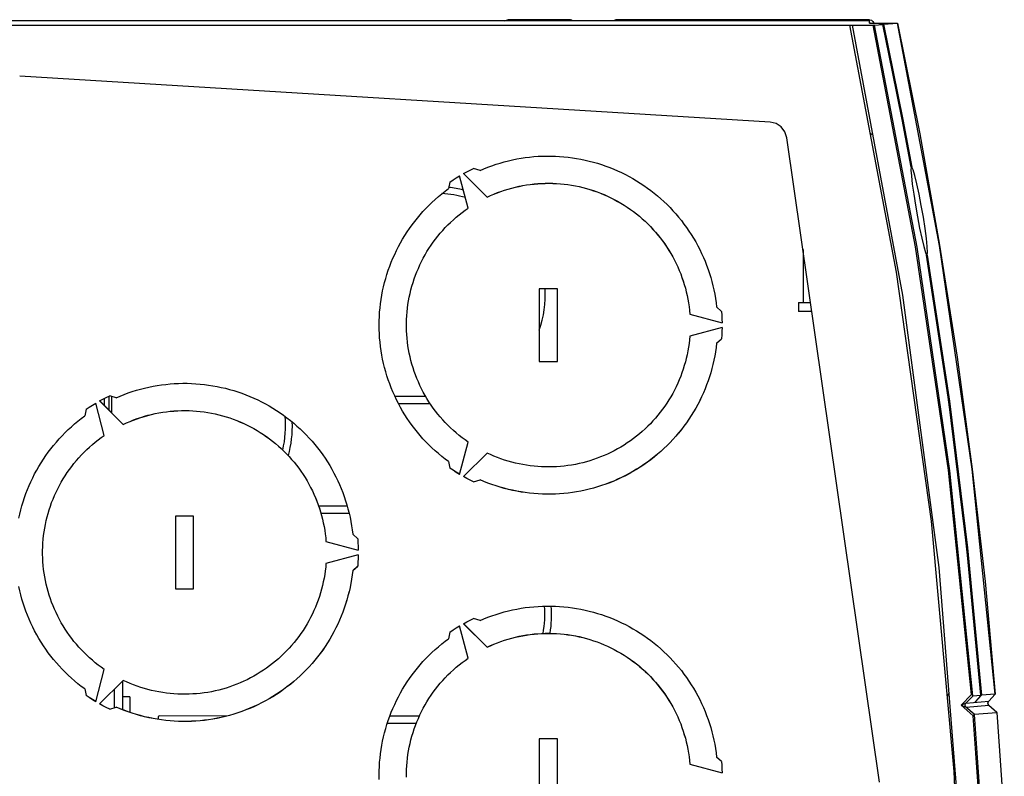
# Model space of a CAD drawing. Extents: x 0 to 420, y 0 to 297.
# Tile 23 of 47: x 188 to 209, y 258 to 275. Entities that reach past the tile are written whole.
import ezdxf

# ---------------------------------------------------------------- set-up
doc = ezdxf.new("R2010")
doc.units = 0
doc.header["$LTSCALE"] = 23.1
doc.layers.get('0').update_dxf_attribs({"linetype": 'CONTINUOUS'})
doc.layers.add('DATUM_AXIS', color=7, linetype='CONTINUOUS')
doc.layers.add('ROUNDS', color=7, linetype='CONTINUOUS')

msp = doc.modelspace()

# ---------------------------------------------------------------- linework, layer by layer
at = {"color": 7, "linetype": 'CONTINUOUS'}
for p, q in [((206.534, 274.636), (186.67, 274.636)), ((186.67, 274.541), (206.149, 274.541)), ((198.499, 274.636), (198.577, 274.662)), ((198.577, 274.636), (198.577, 274.662)), ((199.957, 274.662), (198.577, 274.662)), ((206.53, 274.662), (200.957, 274.662)), ((206.149, 274.541), (206.626, 274.543)), ((206.534, 274.588), (206.534, 274.636)), ((206.543, 274.587), (206.534, 274.636)), ((206.638, 274.544), (206.823, 274.558)), ((206.749, 274.559), (206.812, 274.559)), ((206.824, 274.558), (206.823, 274.558)), ((206.838, 274.56), (207.145, 274.584)), ((207.145, 274.584), (207.145, 274.584)), ((204.345, 272.409), (187.846, 273.418)), ((206.752, 257.892), (204.717, 272.066)), ((207.447, 271.424), (207.449, 271.424)), ((207.447, 271.418), (207.447, 271.419)), ((207.449, 271.424), (207.458, 271.423)), ((207.458, 271.423), (207.462, 271.421)), ((207.788, 269.48), (207.787, 269.48)), ((205.266, 268.243), (204.97, 268.243)), ((208.774, 259.817), (208.544, 259.582)), ((208.983, 259.822), (208.98, 259.824)), ((208.982, 259.804), (208.982, 259.805)), ((208.982, 259.803), (208.982, 259.804)), ((208.992, 259.813), (208.983, 259.822)), ((208.996, 259.804), (208.992, 259.813)), ((209.298, 259.824), (208.998, 259.8)), ((209.297, 259.823), (209.154, 259.671)), ((208.65, 259.63), (208.802, 259.784)), ((208.981, 259.798), (208.802, 259.784)), ((208.861, 259.66), (208.866, 259.666)), ((208.866, 259.665), (208.981, 259.799)), ((208.981, 259.799), (208.981, 259.798)), ((208.981, 259.799), (208.981, 259.799)), ((209.149, 259.589), (209.143, 259.599)), ((209.158, 259.58), (209.149, 259.589)), ((208.544, 259.582), (208.811, 259.35)), ((208.654, 259.54), (209.157, 259.581)), ((208.833, 259.384), (209.329, 259.424)), ((209.329, 259.425), (209.157, 259.581)), ((209.157, 259.58), (209.329, 259.426)), ((209.329, 259.425), (209.329, 259.425)), ((209.329, 259.425), (209.329, 259.424))]:
    msp.add_line(p, q, dxfattribs=at)
at = {"color": 9, "linetype": 'CONTINUOUS'}
for p, q in [((207.041, 273.514), (207.041, 273.517)), ((207.249, 272.467), (207.249, 272.469)), ((207.447, 271.418), (207.447, 271.419)), ((205.07, 269.603), (205.07, 268.443)), ((208.277, 266.266), (207.787, 269.48)), ((208.675, 263.039), (208.277, 266.266)), ((208.982, 259.803), (208.675, 263.039)), ((208.689, 263.041), (208.996, 259.804)), ((209.297, 259.823), (209.298, 259.824)), ((208.65, 259.63), (208.649, 259.629)), ((208.65, 259.63), (209.153, 259.671)), ((208.861, 259.66), (208.998, 259.8)), ((208.866, 259.665), (208.861, 259.66)), ((209.138, 259.642), (209.153, 259.671)), ((209.139, 259.609), (209.138, 259.642)), ((209.157, 259.581), (209.139, 259.609)), ((209.153, 259.671), (209.154, 259.671)), ((209.153, 259.671), (209.154, 259.671)), ((208.653, 259.54), (208.654, 259.54)), ((208.833, 259.384), (208.653, 259.54)), ((209.157, 259.581), (209.158, 259.58)), ((209.391, 258.578), (209.391, 258.579))]:
    msp.add_line(p, q, dxfattribs=at)
at = {"color": 7, "linetype": 'CONTINUOUS'}
for points in [[(199.957, 274.662), (199.979, 274.657), (199.993, 274.642), (199.994, 274.636)], [(200.92, 274.636), (200.921, 274.644), (200.936, 274.658), (200.957, 274.662)], [(206.53, 274.662), (206.574, 274.652), (206.608, 274.624), (206.626, 274.587)], [(206.534, 274.588), (206.536, 274.587), (206.544, 274.587)], [(206.544, 274.587), (207.135, 274.584), (207.142, 274.584), (207.145, 274.584)], [(206.638, 274.544), (206.634, 274.543), (206.626, 274.543)], [(206.749, 274.559), (206.814, 274.559), (206.821, 274.558), (206.824, 274.558)], [(206.838, 274.56), (206.834, 274.559), (206.825, 274.559), (206.824, 274.559)], [(207.447, 271.419), (207.249, 272.469), (207.041, 273.517), (206.824, 274.558)], [(207.145, 274.584), (207.636, 272.149), (208.074, 269.699), (208.46, 267.24), (208.793, 264.774), (209.072, 262.301), (209.298, 259.824)], [(204.717, 272.066), (204.674, 272.197), (204.592, 272.304), (204.478, 272.377), (204.345, 272.409)], [(207.447, 271.418), (207.443, 271.354), (207.452, 271.228), (207.472, 271.047), (207.504, 270.826), (207.543, 270.581), (207.588, 270.325), (207.635, 270.077), (207.682, 269.853), (207.725, 269.671), (207.761, 269.544), (207.787, 269.48)], [(207.802, 269.48), (207.808, 269.543), (207.802, 269.669), (207.783, 269.85), (207.754, 270.072), (207.716, 270.318), (207.671, 270.576), (207.622, 270.826), (207.573, 271.051), (207.528, 271.233), (207.49, 271.359), (207.462, 271.421)], [(207.802, 269.48), (207.799, 269.478), (207.79, 269.477), (207.788, 269.477)], [(208.982, 259.805), (208.76, 262.231), (208.487, 264.654), (208.163, 267.071), (207.788, 269.48)], [(208.774, 259.817), (208.787, 259.807), (208.796, 259.797), (208.8, 259.789)], [(208.998, 259.8), (208.998, 259.8), (208.997, 259.802), (208.996, 259.804)], [(209.298, 259.824), (209.298, 259.824), (209.298, 259.824), (209.298, 259.824)], [(208.802, 259.784), (208.801, 259.784), (208.801, 259.786), (208.8, 259.789)], [(208.982, 259.803), (208.982, 259.8), (208.981, 259.799)], [(209.143, 259.599), (209.139, 259.61), (209.137, 259.622), (209.137, 259.634), (209.139, 259.645), (209.143, 259.656)], [(209.143, 259.656), (209.15, 259.666), (209.154, 259.672)], [(208.832, 259.38), (208.829, 259.371), (208.822, 259.361), (208.811, 259.35)], [(208.832, 259.38), (208.832, 259.382), (208.833, 259.383), (208.833, 259.384)], [(209.329, 259.424), (209.391, 258.579), (209.447, 257.731), (209.496, 256.884)], [(209.329, 259.424), (209.329, 259.424), (209.329, 259.424), (209.329, 259.424)]]:
    msp.add_lwpolyline(points, dxfattribs=at)
at = {"color": 9, "linetype": 'CONTINUOUS'}
for points in [[(206.091, 274.541), (207.12, 269.107), (207.886, 263.629), (208.386, 258.121), (208.619, 252.595), (208.584, 247.064), (208.283, 241.541)], [(206.149, 274.541), (207.26, 268.6), (208.056, 262.608), (208.534, 256.583), (208.694, 250.541)], [(208.774, 259.817), (208.267, 264.755), (207.546, 269.667), (206.614, 274.543)], [(206.638, 274.544), (207.571, 269.658), (208.292, 264.737), (208.8, 259.789)], [(206.838, 274.56), (207.056, 273.515), (207.264, 272.469), (207.462, 271.421)], [(209.298, 259.824), (208.793, 264.774), (208.074, 269.697), (207.145, 274.584)], [(206.589, 272.132), (206.575, 272.142), (206.565, 272.149), (206.56, 272.152), (206.558, 272.153)], [(207.802, 269.48), (208.291, 266.267), (208.689, 263.041)], [(208.266, 259.835), (208.259, 259.818), (208.253, 259.804), (208.249, 259.793), (208.246, 259.784), (208.244, 259.778), (208.244, 259.775)], [(208.649, 259.629), (208.638, 259.622), (208.621, 259.614), (208.6, 259.605), (208.575, 259.594), (208.544, 259.582)], [(208.653, 259.54), (208.636, 259.566), (208.634, 259.599), (208.649, 259.629)], [(208.654, 259.54), (208.637, 259.567), (208.635, 259.6), (208.65, 259.63)], [(208.544, 259.582), (208.576, 259.572), (208.602, 259.563), (208.624, 259.554), (208.641, 259.547), (208.653, 259.54)], [(208.832, 259.38), (208.894, 258.536), (208.95, 257.693), (208.999, 256.849)], [(208.974, 256.877), (208.926, 257.702), (208.871, 258.526), (208.811, 259.35)]]:
    msp.add_lwpolyline(points, dxfattribs=at)
at = {"color": 7, "linetype": 'CONTINUOUS'}
for centre, radius, start, end in [((197.017, 268.604), 2.384, 75.8014, 83.6423), ((197.017, 268.604), 2.234, 73.6214, 87.1239), ((197.017, 268.604), 2.384, 341.0588, 3.3541), ((197.159, 261.574), 2.234, 349.3819, 4.8354), ((197.159, 261.574), 2.384, 350.1095, 4.5501)]:
    msp.add_arc(centre, radius, start, end, dxfattribs=at)
at = {"layer": 'DATUM_AXIS', "color": 7, "linetype": 'CONTINUOUS'}
for p, q in [((197.968, 271.346), (197.826, 271.391)), ((197.307, 271.091), (197.275, 270.946)), ((197.707, 270.517), (197.517, 271.226)), ((197.604, 271.276), (198.123, 270.757)), ((197.605, 271.277), (198.123, 270.759)), ((198.123, 270.759), (198.123, 270.757)), ((199.67, 268.743), (199.27, 268.743)), ((199.27, 268.743), (199.27, 267.143)), ((199.67, 267.143), (199.67, 268.743)), ((202.538, 268.513), (202.552, 268.43)), ((202.552, 268.432), (202.564, 268.348)), ((202.564, 268.35), (202.574, 268.266)), ((202.574, 268.267), (202.581, 268.183)), ((203.279, 268.243), (203.169, 268.343)), ((204.97, 268.443), (205.237, 268.443)), ((204.97, 268.443), (204.97, 268.243)), ((202.581, 268.185), (203.29, 267.995)), ((202.581, 268.185), (202.581, 268.183)), ((202.581, 268.183), (203.29, 267.993)), ((205.266, 268.245), (204.97, 268.245)), ((203.29, 267.893), (202.581, 267.703)), ((203.29, 267.893), (203.288, 267.81)), ((203.169, 267.545), (203.279, 267.645)), ((203.169, 267.543), (203.279, 267.643)), ((203.284, 267.728), (203.279, 267.643)), ((203.279, 267.645), (203.279, 267.643)), ((203.288, 267.811), (203.284, 267.726)), ((203.158, 267.451), (203.144, 267.356)), ((203.169, 267.545), (203.158, 267.449)), ((203.169, 267.545), (203.169, 267.543)), ((203.144, 267.357), (203.128, 267.263)), ((199.27, 267.145), (199.67, 267.145)), ((199.27, 267.143), (199.67, 267.143)), ((189.706, 266.331), (189.706, 266.176)), ((189.968, 266.346), (189.826, 266.391)), ((189.866, 266.378), (189.866, 266.016)), ((189.307, 266.091), (189.275, 265.946)), ((189.707, 265.517), (189.517, 266.226)), ((189.604, 266.276), (190.123, 265.757)), ((189.605, 266.277), (190.123, 265.759)), ((190.123, 265.759), (190.123, 265.757)), ((197.517, 264.66), (197.707, 265.369)), ((198.123, 265.129), (197.604, 264.61)), ((197.275, 264.94), (197.307, 264.795)), ((197.826, 264.497), (197.968, 264.542)), ((197.826, 264.495), (197.968, 264.54)), ((197.826, 264.497), (197.826, 264.495)), ((197.968, 264.542), (197.968, 264.54)), ((191.27, 263.743), (191.27, 262.143)), ((191.67, 263.743), (191.27, 263.743)), ((191.67, 262.143), (191.67, 263.743)), ((194.538, 263.513), (194.552, 263.43)), ((194.552, 263.432), (194.564, 263.348)), ((194.564, 263.35), (194.574, 263.266)), ((195.279, 263.243), (195.169, 263.343)), ((194.574, 263.267), (194.581, 263.183)), ((194.581, 263.185), (195.29, 262.995)), ((194.581, 263.185), (194.581, 263.183)), ((194.581, 263.183), (195.29, 262.993)), ((195.29, 262.893), (194.581, 262.703)), ((195.29, 262.893), (195.288, 262.81)), ((195.169, 262.545), (195.279, 262.645)), ((195.169, 262.543), (195.279, 262.643)), ((195.284, 262.728), (195.279, 262.643)), ((195.279, 262.645), (195.279, 262.643)), ((195.288, 262.811), (195.284, 262.726)), ((195.158, 262.451), (195.144, 262.356)), ((195.169, 262.545), (195.158, 262.449)), ((195.169, 262.545), (195.169, 262.543)), ((195.144, 262.357), (195.128, 262.263)), ((191.27, 262.145), (191.67, 262.145)), ((191.27, 262.143), (191.67, 262.143)), ((197.707, 260.617), (197.517, 261.326)), ((197.604, 261.376), (198.123, 260.857)), ((197.605, 261.377), (198.123, 260.859)), ((197.968, 261.446), (197.826, 261.491)), ((197.307, 261.191), (197.275, 261.046)), ((198.123, 260.859), (198.123, 260.857)), ((189.517, 259.66), (189.707, 260.369)), ((190.123, 260.129), (189.604, 259.61)), ((190.106, 260.112), (190.106, 259.484)), ((189.275, 259.94), (189.307, 259.795)), ((189.826, 259.497), (189.968, 259.542)), ((189.826, 259.495), (189.968, 259.54)), ((189.826, 259.497), (189.826, 259.495)), ((189.968, 259.542), (189.968, 259.54)), ((191.055, 259.248), (191.053, 259.248)), ((199.67, 258.843), (199.27, 258.843)), ((199.27, 258.843), (199.27, 257.243)), ((199.67, 257.243), (199.67, 258.843)), ((202.538, 258.613), (202.552, 258.53)), ((202.552, 258.532), (202.564, 258.448)), ((202.564, 258.45), (202.574, 258.366)), ((202.574, 258.367), (202.581, 258.283)), ((203.279, 258.343), (203.169, 258.443)), ((202.581, 258.285), (203.29, 258.095)), ((202.581, 258.285), (202.581, 258.283)), ((202.581, 258.283), (203.29, 258.093))]:
    msp.add_line(p, q, dxfattribs=at)
at = {"layer": 'DATUM_AXIS', "color": 9, "linetype": 'CONTINUOUS'}
for p, q in [((189.807, 266.382), (189.807, 266.074)), ((189.93, 259.53), (189.93, 259.937))]:
    msp.add_line(p, q, dxfattribs=at)
at = {"layer": 'DATUM_AXIS', "color": 7, "linetype": 'CONTINUOUS'}
for points in [[(197.968, 271.346), (198.054, 271.383), (198.142, 271.418), (198.231, 271.45), (198.32, 271.481), (198.411, 271.509), (198.501, 271.535), (198.593, 271.558), (198.685, 271.579), (198.778, 271.598), (198.871, 271.614), (198.964, 271.628), (199.058, 271.64), (199.152, 271.649), (199.246, 271.656), (199.34, 271.661), (199.435, 271.663), (199.529, 271.663), (199.624, 271.66), (199.718, 271.655), (199.812, 271.647), (199.906, 271.637), (200, 271.625), (200.093, 271.611), (200.186, 271.594), (200.278, 271.574), (200.37, 271.553), (200.462, 271.529), (200.552, 271.502), (200.642, 271.474), (200.732, 271.443), (200.82, 271.41), (200.908, 271.374), (200.994, 271.337), (201.08, 271.297), (201.164, 271.255), (201.248, 271.211), (201.33, 271.165), (201.412, 271.116), (201.492, 271.066), (201.57, 271.014), (201.647, 270.959), (201.723, 270.903), (201.798, 270.845), (201.871, 270.785), (201.942, 270.723), (202.012, 270.66), (202.08, 270.594), (202.146, 270.527), (202.211, 270.458), (202.274, 270.388), (202.335, 270.316), (202.395, 270.242), (202.452, 270.167), (202.508, 270.091), (202.561, 270.013), (202.613, 269.934), (202.662, 269.854), (202.71, 269.772), (202.755, 269.689), (202.798, 269.605), (202.84, 269.52), (202.879, 269.434), (202.915, 269.347), (202.95, 269.259), (202.982, 269.17), (203.012, 269.081), (203.04, 268.991), (203.065, 268.9), (203.088, 268.808), (203.109, 268.716), (203.128, 268.623), (203.144, 268.53), (203.158, 268.437), (203.169, 268.343)], [(197.604, 271.276), (197.677, 271.316), (197.751, 271.354), (197.826, 271.391)], [(197.307, 271.091), (197.376, 271.138), (197.446, 271.183), (197.517, 271.226)], [(198.123, 270.759), (198.198, 270.793), (198.274, 270.826), (198.351, 270.857), (198.429, 270.886), (198.508, 270.912), (198.587, 270.937), (198.667, 270.959), (198.747, 270.98), (198.828, 270.998), (198.909, 271.014), (198.991, 271.028), (199.073, 271.039), (199.156, 271.049), (199.238, 271.056), (199.321, 271.061), (199.404, 271.064), (199.487, 271.065), (199.57, 271.063), (199.653, 271.059), (199.735, 271.053), (199.818, 271.045), (199.9, 271.035), (199.982, 271.022), (200.064, 271.008), (200.145, 270.991), (200.226, 270.972), (200.306, 270.951), (200.385, 270.927), (200.464, 270.902), (200.543, 270.875), (200.62, 270.845), (200.697, 270.813), (200.773, 270.78), (200.848, 270.744), (200.921, 270.707), (200.994, 270.667), (201.066, 270.626), (201.137, 270.582), (201.206, 270.537), (201.275, 270.49), (201.342, 270.441), (201.407, 270.391), (201.472, 270.338), (201.535, 270.284), (201.596, 270.228), (201.656, 270.171), (201.714, 270.112), (201.771, 270.052), (201.826, 269.99), (201.88, 269.927), (201.932, 269.862), (201.982, 269.796), (202.03, 269.728), (202.077, 269.66), (202.121, 269.59), (202.164, 269.519), (202.205, 269.447), (202.244, 269.373), (202.281, 269.299), (202.316, 269.224), (202.349, 269.148), (202.38, 269.071), (202.409, 268.993), (202.436, 268.915), (202.46, 268.836), (202.483, 268.756), (202.504, 268.676), (202.522, 268.595), (202.538, 268.512)], [(198.123, 270.757), (198.198, 270.792), (198.274, 270.825), (198.351, 270.855), (198.429, 270.884), (198.508, 270.911), (198.587, 270.935), (198.667, 270.958), (198.747, 270.978), (198.828, 270.996), (198.909, 271.012), (198.991, 271.026), (199.073, 271.038), (199.156, 271.047), (199.238, 271.054), (199.321, 271.059), (199.404, 271.062), (199.487, 271.063), (199.57, 271.061), (199.653, 271.058), (199.735, 271.052), (199.818, 271.044), (199.9, 271.033), (199.982, 271.021), (200.064, 271.006), (200.145, 270.989), (200.226, 270.97), (200.306, 270.949), (200.385, 270.926), (200.464, 270.9), (200.543, 270.873), (200.62, 270.843), (200.697, 270.812), (200.773, 270.778), (200.848, 270.743), (200.921, 270.705), (200.994, 270.666), (201.066, 270.624), (201.137, 270.581), (201.206, 270.536), (201.275, 270.488), (201.342, 270.44), (201.407, 270.389), (201.472, 270.337), (201.535, 270.283), (201.596, 270.227), (201.656, 270.17), (201.714, 270.111), (201.771, 270.05), (201.826, 269.988), (201.88, 269.925), (201.932, 269.86), (201.982, 269.794), (202.03, 269.727), (202.077, 269.658), (202.121, 269.588), (202.164, 269.517), (202.205, 269.445), (202.244, 269.372), (202.281, 269.298), (202.316, 269.223), (202.349, 269.146), (202.38, 269.069), (202.409, 268.992), (202.436, 268.913), (202.46, 268.834), (202.483, 268.754), (202.504, 268.674), (202.522, 268.593)], [(195.75, 267.943), (195.752, 268.038), (195.755, 268.132), (195.761, 268.226), (195.77, 268.32), (195.78, 268.414), (195.794, 268.508), (195.809, 268.601), (195.827, 268.694), (195.847, 268.786), (195.87, 268.877), (195.895, 268.969), (195.922, 269.059), (195.951, 269.149), (195.983, 269.238), (196.017, 269.326), (196.053, 269.413), (196.092, 269.499), (196.132, 269.585), (196.175, 269.669), (196.22, 269.752), (196.267, 269.834), (196.316, 269.915), (196.367, 269.994), (196.42, 270.072), (196.475, 270.149), (196.532, 270.224), (196.591, 270.298), (196.652, 270.371), (196.714, 270.441), (196.778, 270.51), (196.845, 270.578), (196.912, 270.644), (196.982, 270.708), (197.053, 270.77), (197.125, 270.831), (197.199, 270.889), (197.275, 270.946)], [(196.35, 267.943), (196.351, 267.985), (196.353, 268.067), (196.357, 268.15), (196.364, 268.233), (196.373, 268.315), (196.384, 268.398), (196.397, 268.479), (196.412, 268.561), (196.43, 268.642), (196.449, 268.723), (196.471, 268.803), (196.495, 268.882), (196.521, 268.961), (196.549, 269.039), (196.579, 269.116), (196.612, 269.192), (196.646, 269.268), (196.682, 269.343), (196.72, 269.416), (196.76, 269.489), (196.802, 269.56), (196.846, 269.631), (196.892, 269.7), (196.94, 269.768), (196.989, 269.834), (197.04, 269.9), (197.093, 269.964), (197.148, 270.026), (197.204, 270.087), (197.261, 270.146), (197.321, 270.204), (197.382, 270.261), (197.444, 270.315), (197.508, 270.368), (197.573, 270.42), (197.639, 270.469), (197.707, 270.517)], [(203.279, 268.243), (203.284, 268.16), (203.288, 268.076), (203.29, 267.993)], [(197.275, 264.94), (197.199, 264.997), (197.125, 265.056), (197.053, 265.116), (196.982, 265.178), (196.912, 265.242), (196.845, 265.308), (196.778, 265.376), (196.714, 265.445), (196.652, 265.516), (196.591, 265.588), (196.532, 265.662), (196.475, 265.737), (196.42, 265.814), (196.367, 265.892), (196.316, 265.972), (196.267, 266.052), (196.22, 266.134), (196.175, 266.217), (196.132, 266.302), (196.092, 266.387), (196.053, 266.473), (196.017, 266.56), (195.983, 266.648), (195.951, 266.737), (195.922, 266.827), (195.895, 266.918), (195.87, 267.009), (195.847, 267.1), (195.827, 267.193), (195.809, 267.285), (195.794, 267.379), (195.78, 267.472), (195.77, 267.566), (195.761, 267.66), (195.755, 267.754), (195.752, 267.849), (195.75, 267.943)], [(197.707, 265.369), (197.639, 265.417), (197.573, 265.466), (197.508, 265.518), (197.444, 265.571), (197.382, 265.625), (197.321, 265.682), (197.261, 265.74), (197.204, 265.799), (197.148, 265.86), (197.093, 265.923), (197.04, 265.987), (196.989, 266.052), (196.94, 266.118), (196.892, 266.186), (196.846, 266.256), (196.802, 266.326), (196.76, 266.397), (196.72, 266.47), (196.682, 266.544), (196.646, 266.618), (196.612, 266.694), (196.579, 266.77), (196.549, 266.847), (196.521, 266.925), (196.495, 267.004), (196.471, 267.084), (196.449, 267.164), (196.43, 267.244), (196.412, 267.325), (196.397, 267.407), (196.384, 267.489), (196.373, 267.571), (196.364, 267.653), (196.357, 267.736), (196.353, 267.819), (196.351, 267.902), (196.35, 267.943)], [(202.581, 267.703), (202.574, 267.621), (202.564, 267.538), (202.552, 267.456), (202.538, 267.374), (202.522, 267.293), (202.504, 267.212), (202.483, 267.132), (202.46, 267.052), (202.436, 266.973), (202.409, 266.894), (202.38, 266.817), (202.349, 266.74), (202.316, 266.664), (202.281, 266.588), (202.244, 266.514), (202.205, 266.441), (202.164, 266.369), (202.121, 266.298), (202.077, 266.228), (202.03, 266.159), (201.982, 266.092), (201.932, 266.026), (201.88, 265.961), (201.826, 265.898), (201.771, 265.836), (201.714, 265.775), (201.656, 265.717), (201.596, 265.659), (201.535, 265.604), (201.472, 265.55), (201.407, 265.497), (201.342, 265.447), (201.275, 265.398), (201.206, 265.351), (201.137, 265.305), (201.066, 265.262), (200.994, 265.221), (200.921, 265.181), (200.848, 265.144), (200.773, 265.108), (200.697, 265.074), (200.62, 265.043), (200.543, 265.013), (200.464, 264.986), (200.385, 264.96), (200.306, 264.937), (200.226, 264.916), (200.145, 264.897), (200.064, 264.88), (199.982, 264.865), (199.9, 264.853), (199.818, 264.843), (199.735, 264.834), (199.653, 264.828), (199.57, 264.825), (199.487, 264.823), (199.404, 264.824), (199.321, 264.827), (199.238, 264.832), (199.156, 264.839), (199.073, 264.849), (198.991, 264.86), (198.909, 264.874), (198.828, 264.89), (198.747, 264.908), (198.667, 264.928), (198.587, 264.951), (198.508, 264.975), (198.429, 265.002), (198.351, 265.031), (198.274, 265.062), (198.198, 265.094), (198.123, 265.129)], [(203.128, 267.264), (203.109, 267.17), (203.088, 267.078), (203.065, 266.986), (203.04, 266.896), (203.012, 266.805), (202.982, 266.716), (202.95, 266.627), (202.915, 266.539), (202.879, 266.452), (202.84, 266.366), (202.798, 266.281), (202.755, 266.197), (202.71, 266.114), (202.662, 266.033), (202.613, 265.952), (202.561, 265.873), (202.508, 265.795), (202.452, 265.719), (202.395, 265.644), (202.335, 265.57), (202.274, 265.498), (202.211, 265.428), (202.146, 265.359), (202.08, 265.292), (202.012, 265.227), (201.942, 265.163), (201.871, 265.101), (201.798, 265.041), (201.723, 264.983), (201.647, 264.927), (201.57, 264.872), (201.492, 264.82), (201.412, 264.77), (201.33, 264.722), (201.248, 264.675), (201.164, 264.631), (201.08, 264.589), (200.994, 264.55), (200.908, 264.512), (200.82, 264.477), (200.732, 264.443), (200.642, 264.413), (200.552, 264.384), (200.462, 264.358), (200.37, 264.334), (200.278, 264.312), (200.186, 264.293), (200.093, 264.276), (200, 264.261), (199.906, 264.249), (199.812, 264.239), (199.718, 264.231), (199.624, 264.226), (199.529, 264.224), (199.435, 264.223), (199.34, 264.225), (199.246, 264.23), (199.152, 264.237), (199.058, 264.246), (198.964, 264.258), (198.871, 264.272), (198.778, 264.288), (198.685, 264.307), (198.593, 264.328), (198.501, 264.352), (198.411, 264.377), (198.32, 264.405), (198.231, 264.436), (198.142, 264.468), (198.054, 264.503), (197.968, 264.54)], [(203.109, 267.172), (203.088, 267.08), (203.065, 266.988), (203.04, 266.897), (203.012, 266.807), (202.982, 266.717), (202.95, 266.628), (202.915, 266.541), (202.879, 266.454), (202.84, 266.368), (202.798, 266.282), (202.755, 266.199), (202.71, 266.116), (202.662, 266.034), (202.613, 265.954), (202.561, 265.875), (202.508, 265.797), (202.452, 265.72), (202.395, 265.645), (202.335, 265.572), (202.274, 265.5), (202.211, 265.429), (202.146, 265.361), (202.08, 265.294), (202.012, 265.228), (201.942, 265.165), (201.871, 265.103), (201.798, 265.043), (201.723, 264.984), (201.647, 264.928), (201.57, 264.874), (201.492, 264.822), (201.412, 264.771), (201.33, 264.723), (201.248, 264.677), (201.164, 264.633), (201.08, 264.591), (200.994, 264.551), (200.908, 264.514), (200.82, 264.478), (200.732, 264.445), (200.642, 264.414), (200.552, 264.385), (200.462, 264.359), (200.37, 264.335), (200.278, 264.313), (200.186, 264.294), (200.093, 264.277), (200, 264.263), (199.906, 264.25), (199.812, 264.24), (199.718, 264.233), (199.624, 264.228), (199.529, 264.225), (199.435, 264.225), (199.34, 264.227), (199.246, 264.231), (199.152, 264.238), (199.058, 264.248), (198.964, 264.259), (198.871, 264.273), (198.778, 264.29), (198.685, 264.309), (198.593, 264.33), (198.501, 264.353), (198.411, 264.379), (198.32, 264.407), (198.231, 264.437), (198.142, 264.47), (198.054, 264.505), (197.968, 264.542)], [(189.968, 266.346), (190.054, 266.383), (190.142, 266.418), (190.231, 266.451), (190.32, 266.481), (190.411, 266.509), (190.501, 266.535), (190.593, 266.558), (190.685, 266.579), (190.778, 266.598), (190.871, 266.614), (190.964, 266.628), (191.058, 266.64), (191.152, 266.649), (191.246, 266.656), (191.34, 266.661), (191.435, 266.663), (191.529, 266.663), (191.624, 266.66), (191.718, 266.655), (191.812, 266.647), (191.906, 266.638), (192, 266.625), (192.093, 266.611), (192.186, 266.594), (192.278, 266.574), (192.37, 266.553), (192.462, 266.529), (192.552, 266.502), (192.642, 266.474), (192.732, 266.443), (192.82, 266.41), (192.908, 266.374), (192.994, 266.337), (193.08, 266.297), (193.164, 266.255), (193.248, 266.211), (193.33, 266.165), (193.412, 266.116), (193.492, 266.066), (193.57, 266.014), (193.647, 265.96), (193.723, 265.903), (193.798, 265.845), (193.871, 265.785), (193.942, 265.723), (194.012, 265.66), (194.08, 265.594), (194.146, 265.527), (194.211, 265.458), (194.274, 265.388), (194.335, 265.316), (194.395, 265.242), (194.452, 265.168), (194.508, 265.091), (194.561, 265.013), (194.613, 264.934), (194.662, 264.854), (194.71, 264.772), (194.755, 264.689), (194.798, 264.605), (194.84, 264.52), (194.879, 264.434), (194.915, 264.347), (194.95, 264.259), (194.982, 264.171), (195.012, 264.081), (195.04, 263.991), (195.065, 263.9), (195.088, 263.808), (195.109, 263.716), (195.128, 263.623), (195.144, 263.53), (195.158, 263.437), (195.169, 263.343)], [(189.604, 266.276), (189.677, 266.316), (189.751, 266.354), (189.826, 266.391)], [(189.307, 266.091), (189.376, 266.138), (189.446, 266.183), (189.517, 266.226)], [(187.827, 263.694), (187.847, 263.786), (187.87, 263.878), (187.895, 263.969), (187.922, 264.059), (187.951, 264.149), (187.983, 264.238), (188.017, 264.326), (188.053, 264.413), (188.092, 264.499), (188.132, 264.585), (188.175, 264.669), (188.22, 264.752), (188.267, 264.834), (188.316, 264.915), (188.367, 264.994), (188.42, 265.072), (188.475, 265.149), (188.532, 265.224), (188.591, 265.298), (188.652, 265.371), (188.714, 265.441), (188.778, 265.511), (188.845, 265.578), (188.912, 265.644), (188.982, 265.708), (189.053, 265.77), (189.125, 265.831), (189.199, 265.889), (189.275, 265.946)], [(190.123, 265.759), (190.198, 265.793), (190.274, 265.826), (190.351, 265.857), (190.429, 265.886), (190.508, 265.912), (190.587, 265.937), (190.667, 265.959), (190.747, 265.98), (190.828, 265.998), (190.909, 266.014), (190.991, 266.028), (191.073, 266.039), (191.156, 266.049), (191.238, 266.056), (191.321, 266.061), (191.404, 266.064), (191.487, 266.065), (191.57, 266.063), (191.653, 266.059), (191.735, 266.053), (191.818, 266.045), (191.9, 266.035), (191.982, 266.022), (192.064, 266.008), (192.145, 265.991), (192.226, 265.972), (192.306, 265.951), (192.385, 265.927), (192.464, 265.902), (192.543, 265.875), (192.62, 265.845), (192.697, 265.814), (192.773, 265.78), (192.848, 265.744), (192.921, 265.707), (192.994, 265.667), (193.066, 265.626), (193.137, 265.582), (193.206, 265.537), (193.275, 265.49), (193.342, 265.441), (193.407, 265.391), (193.472, 265.338), (193.535, 265.284), (193.596, 265.229), (193.656, 265.171), (193.714, 265.112), (193.771, 265.052), (193.826, 264.99), (193.88, 264.927), (193.932, 264.862), (193.982, 264.796), (194.03, 264.728), (194.077, 264.66), (194.121, 264.59), (194.164, 264.519), (194.205, 264.447), (194.244, 264.374), (194.281, 264.299), (194.316, 264.224), (194.349, 264.148), (194.38, 264.071), (194.409, 263.993), (194.436, 263.915), (194.46, 263.836), (194.483, 263.756), (194.504, 263.676), (194.522, 263.595), (194.538, 263.512)], [(190.123, 265.757), (190.198, 265.792), (190.274, 265.825), (190.351, 265.855), (190.429, 265.884), (190.508, 265.911), (190.587, 265.935), (190.667, 265.958), (190.747, 265.978), (190.828, 265.996), (190.909, 266.012), (190.991, 266.026), (191.073, 266.038), (191.156, 266.047), (191.238, 266.054), (191.321, 266.06), (191.404, 266.062), (191.487, 266.063), (191.57, 266.062), (191.653, 266.058), (191.735, 266.052), (191.818, 266.044), (191.9, 266.033), (191.982, 266.021), (192.064, 266.006), (192.145, 265.989), (192.226, 265.97), (192.306, 265.949), (192.385, 265.926), (192.464, 265.901), (192.543, 265.873), (192.62, 265.844), (192.697, 265.812), (192.773, 265.778), (192.848, 265.743), (192.921, 265.705), (192.994, 265.666), (193.066, 265.624), (193.137, 265.581), (193.206, 265.536), (193.275, 265.489), (193.342, 265.44), (193.407, 265.389), (193.472, 265.337), (193.535, 265.283), (193.596, 265.227), (193.656, 265.17), (193.714, 265.111), (193.771, 265.05), (193.826, 264.988), (193.88, 264.925), (193.932, 264.86), (193.982, 264.794), (194.03, 264.727), (194.077, 264.658), (194.121, 264.588), (194.164, 264.517), (194.205, 264.445), (194.244, 264.372), (194.281, 264.298), (194.316, 264.223), (194.349, 264.146), (194.38, 264.07), (194.409, 263.992), (194.436, 263.913), (194.46, 263.834), (194.483, 263.754), (194.504, 263.674), (194.522, 263.593)], [(188.35, 262.943), (188.351, 262.985), (188.353, 263.068), (188.357, 263.15), (188.364, 263.233), (188.373, 263.315), (188.384, 263.398), (188.397, 263.48), (188.412, 263.561), (188.43, 263.642), (188.449, 263.723), (188.471, 263.803), (188.495, 263.882), (188.521, 263.961), (188.549, 264.039), (188.579, 264.116), (188.612, 264.193), (188.646, 264.268), (188.682, 264.343), (188.72, 264.416), (188.76, 264.489), (188.802, 264.56), (188.846, 264.631), (188.892, 264.7), (188.94, 264.768), (188.989, 264.834), (189.04, 264.9), (189.093, 264.964), (189.148, 265.026), (189.204, 265.087), (189.261, 265.147), (189.321, 265.204), (189.382, 265.261), (189.444, 265.315), (189.508, 265.369), (189.573, 265.42), (189.639, 265.469), (189.707, 265.517)], [(197.517, 264.662), (197.446, 264.705), (197.376, 264.75), (197.307, 264.797)], [(197.517, 264.66), (197.446, 264.704), (197.376, 264.749), (197.307, 264.795)], [(197.826, 264.495), (197.751, 264.532), (197.677, 264.57), (197.604, 264.61)], [(197.826, 264.497), (197.751, 264.533), (197.677, 264.572), (197.605, 264.611)], [(195.279, 263.243), (195.284, 263.16), (195.288, 263.077), (195.29, 262.993)], [(189.707, 260.369), (189.639, 260.417), (189.573, 260.466), (189.508, 260.518), (189.444, 260.571), (189.382, 260.626), (189.321, 260.682), (189.261, 260.74), (189.204, 260.799), (189.148, 260.86), (189.093, 260.923), (189.04, 260.987), (188.989, 261.052), (188.94, 261.119), (188.892, 261.186), (188.846, 261.256), (188.802, 261.326), (188.76, 261.397), (188.72, 261.47), (188.682, 261.544), (188.646, 261.618), (188.612, 261.694), (188.579, 261.77), (188.549, 261.847), (188.521, 261.925), (188.495, 262.004), (188.471, 262.084), (188.449, 262.164), (188.43, 262.244), (188.412, 262.325), (188.397, 262.407), (188.384, 262.489), (188.373, 262.571), (188.364, 262.653), (188.357, 262.736), (188.353, 262.819), (188.351, 262.902), (188.35, 262.943)], [(194.581, 262.703), (194.574, 262.621), (194.564, 262.538), (194.552, 262.456), (194.538, 262.374), (194.522, 262.293), (194.504, 262.212), (194.483, 262.132), (194.46, 262.052), (194.436, 261.973), (194.409, 261.894), (194.38, 261.817), (194.349, 261.74), (194.316, 261.664), (194.281, 261.589), (194.244, 261.514), (194.205, 261.441), (194.164, 261.369), (194.121, 261.298), (194.077, 261.228), (194.03, 261.159), (193.982, 261.092), (193.932, 261.026), (193.88, 260.961), (193.826, 260.898), (193.771, 260.836), (193.714, 260.776), (193.656, 260.717), (193.596, 260.659), (193.535, 260.604), (193.472, 260.55), (193.407, 260.497), (193.342, 260.447), (193.275, 260.398), (193.206, 260.351), (193.137, 260.306), (193.066, 260.262), (192.994, 260.221), (192.921, 260.181), (192.848, 260.144), (192.773, 260.108), (192.697, 260.074), (192.62, 260.043), (192.543, 260.013), (192.464, 259.986), (192.385, 259.96), (192.306, 259.937), (192.226, 259.916), (192.145, 259.897), (192.064, 259.88), (191.982, 259.865), (191.9, 259.853), (191.818, 259.843), (191.735, 259.834), (191.653, 259.829), (191.57, 259.825), (191.487, 259.823), (191.404, 259.824), (191.321, 259.827), (191.238, 259.832), (191.156, 259.839), (191.073, 259.849), (190.991, 259.86), (190.909, 259.874), (190.828, 259.89), (190.747, 259.908), (190.667, 259.928), (190.587, 259.951), (190.508, 259.975), (190.429, 260.002), (190.351, 260.031), (190.274, 260.062), (190.198, 260.094), (190.123, 260.129)], [(189.275, 259.94), (189.199, 259.997), (189.125, 260.056), (189.053, 260.116), (188.982, 260.178), (188.912, 260.242), (188.845, 260.308), (188.778, 260.376), (188.714, 260.445), (188.652, 260.516), (188.591, 260.588), (188.532, 260.662), (188.475, 260.737), (188.42, 260.814), (188.367, 260.892), (188.316, 260.972), (188.267, 261.052), (188.22, 261.134), (188.175, 261.217), (188.132, 261.302), (188.092, 261.387), (188.053, 261.473), (188.017, 261.56), (187.983, 261.648), (187.951, 261.737), (187.922, 261.827), (187.895, 261.918), (187.87, 262.009), (187.847, 262.1), (187.827, 262.193)], [(195.128, 262.264), (195.109, 262.17), (195.088, 262.078), (195.065, 261.987), (195.04, 261.896), (195.012, 261.805), (194.982, 261.716), (194.95, 261.627), (194.915, 261.539), (194.879, 261.452), (194.84, 261.366), (194.798, 261.281), (194.755, 261.197), (194.71, 261.114), (194.662, 261.033), (194.613, 260.952), (194.561, 260.873), (194.508, 260.795), (194.452, 260.719), (194.395, 260.644), (194.335, 260.57), (194.274, 260.498), (194.211, 260.428), (194.146, 260.359), (194.08, 260.292), (194.012, 260.227), (193.942, 260.163), (193.871, 260.101), (193.798, 260.041), (193.723, 259.983), (193.647, 259.927), (193.57, 259.872), (193.492, 259.82), (193.412, 259.77), (193.33, 259.722), (193.248, 259.675), (193.164, 259.631), (193.08, 259.589), (192.994, 259.55), (192.908, 259.512), (192.82, 259.477), (192.732, 259.443), (192.642, 259.413), (192.552, 259.384), (192.462, 259.358), (192.37, 259.334), (192.278, 259.312), (192.186, 259.293), (192.093, 259.276), (192, 259.261), (191.906, 259.249), (191.812, 259.239), (191.718, 259.231), (191.624, 259.226), (191.529, 259.224), (191.435, 259.223), (191.34, 259.225), (191.246, 259.23), (191.152, 259.237), (191.058, 259.246), (190.964, 259.258), (190.871, 259.272), (190.778, 259.288), (190.685, 259.307), (190.593, 259.328), (190.501, 259.352), (190.411, 259.377), (190.32, 259.405), (190.231, 259.436), (190.142, 259.468), (190.054, 259.503), (189.968, 259.54)], [(195.109, 262.172), (195.088, 262.08), (195.065, 261.988), (195.04, 261.897), (195.012, 261.807), (194.982, 261.717), (194.95, 261.629), (194.915, 261.541), (194.879, 261.454), (194.84, 261.368), (194.798, 261.283), (194.755, 261.199), (194.71, 261.116), (194.662, 261.034), (194.613, 260.954), (194.561, 260.875), (194.508, 260.797), (194.452, 260.72), (194.395, 260.645), (194.335, 260.572), (194.274, 260.5), (194.211, 260.43), (194.146, 260.361), (194.08, 260.294), (194.012, 260.228), (193.942, 260.165), (193.871, 260.103), (193.798, 260.043), (193.723, 259.985), (193.647, 259.928), (193.57, 259.874), (193.492, 259.822), (193.412, 259.771), (193.33, 259.723), (193.248, 259.677), (193.164, 259.633), (193.08, 259.591), (192.994, 259.551), (192.908, 259.514), (192.82, 259.478), (192.732, 259.445), (192.642, 259.414), (192.552, 259.386), (192.462, 259.359), (192.37, 259.335), (192.278, 259.314), (192.186, 259.294), (192.093, 259.277), (192, 259.263), (191.906, 259.25), (191.812, 259.24), (191.718, 259.233), (191.624, 259.228), (191.529, 259.225), (191.435, 259.225), (191.34, 259.227), (191.246, 259.232), (191.152, 259.238), (191.058, 259.248), (190.964, 259.259), (190.871, 259.273), (190.778, 259.29), (190.685, 259.309), (190.593, 259.33), (190.501, 259.353), (190.411, 259.379), (190.32, 259.407), (190.231, 259.437), (190.142, 259.47), (190.054, 259.505), (189.968, 259.542)], [(197.968, 261.446), (198.054, 261.483), (198.142, 261.518), (198.231, 261.551), (198.32, 261.581), (198.411, 261.609), (198.501, 261.635), (198.593, 261.658), (198.685, 261.679), (198.778, 261.698), (198.871, 261.714), (198.964, 261.729), (199.058, 261.74), (199.152, 261.749), (199.246, 261.756), (199.34, 261.761), (199.435, 261.763), (199.529, 261.763), (199.624, 261.76), (199.718, 261.755), (199.812, 261.747), (199.906, 261.738), (200, 261.725), (200.093, 261.711), (200.186, 261.694), (200.278, 261.674), (200.37, 261.653), (200.462, 261.629), (200.552, 261.602), (200.642, 261.574), (200.732, 261.543), (200.82, 261.51), (200.908, 261.474), (200.994, 261.437), (201.08, 261.397), (201.164, 261.355), (201.248, 261.311), (201.33, 261.265), (201.412, 261.217), (201.492, 261.166), (201.57, 261.114), (201.647, 261.06), (201.723, 261.003), (201.798, 260.945), (201.871, 260.885), (201.942, 260.823), (202.012, 260.76), (202.08, 260.694), (202.146, 260.627), (202.211, 260.558), (202.274, 260.488), (202.335, 260.416), (202.395, 260.343), (202.452, 260.268), (202.508, 260.191), (202.561, 260.113), (202.613, 260.034), (202.662, 259.954), (202.71, 259.872), (202.755, 259.789), (202.798, 259.705), (202.84, 259.62), (202.879, 259.534), (202.915, 259.447), (202.95, 259.359), (202.982, 259.271), (203.012, 259.181), (203.04, 259.091), (203.065, 259), (203.088, 258.908), (203.109, 258.816), (203.128, 258.723), (203.144, 258.63), (203.158, 258.537), (203.169, 258.443)], [(197.307, 261.191), (197.376, 261.238), (197.446, 261.283), (197.517, 261.326)], [(197.604, 261.376), (197.677, 261.416), (197.751, 261.454), (197.826, 261.491)], [(198.123, 260.859), (198.198, 260.894), (198.274, 260.926), (198.351, 260.957), (198.429, 260.986), (198.508, 261.012), (198.587, 261.037), (198.667, 261.059), (198.747, 261.08), (198.828, 261.098), (198.909, 261.114), (198.991, 261.128), (199.073, 261.139), (199.156, 261.149), (199.238, 261.156), (199.321, 261.161), (199.404, 261.164), (199.487, 261.165), (199.57, 261.163), (199.653, 261.159), (199.735, 261.153), (199.818, 261.145), (199.9, 261.135), (199.982, 261.122), (200.064, 261.108), (200.145, 261.091), (200.226, 261.072), (200.306, 261.051), (200.385, 261.028), (200.464, 261.002), (200.543, 260.975), (200.62, 260.945), (200.697, 260.914), (200.773, 260.88), (200.848, 260.844), (200.921, 260.807), (200.994, 260.767), (201.066, 260.726), (201.137, 260.682), (201.206, 260.637), (201.275, 260.59), (201.342, 260.541), (201.407, 260.491), (201.472, 260.438), (201.535, 260.384), (201.596, 260.329), (201.656, 260.271), (201.714, 260.212), (201.771, 260.152), (201.826, 260.09), (201.88, 260.027), (201.932, 259.962), (201.982, 259.896), (202.03, 259.829), (202.077, 259.76), (202.121, 259.69), (202.164, 259.619), (202.205, 259.547), (202.244, 259.474), (202.281, 259.399), (202.316, 259.324), (202.349, 259.248), (202.38, 259.171), (202.409, 259.093), (202.436, 259.015), (202.46, 258.936), (202.483, 258.856), (202.504, 258.776), (202.522, 258.695), (202.538, 258.612)], [(198.123, 260.857), (198.198, 260.892), (198.274, 260.925), (198.351, 260.956), (198.429, 260.984), (198.508, 261.011), (198.587, 261.035), (198.667, 261.058), (198.747, 261.078), (198.828, 261.096), (198.909, 261.112), (198.991, 261.126), (199.073, 261.138), (199.156, 261.147), (199.238, 261.155), (199.321, 261.16), (199.404, 261.162), (199.487, 261.163), (199.57, 261.162), (199.653, 261.158), (199.735, 261.152), (199.818, 261.144), (199.9, 261.133), (199.982, 261.121), (200.064, 261.106), (200.145, 261.089), (200.226, 261.07), (200.306, 261.049), (200.385, 261.026), (200.464, 261.001), (200.543, 260.973), (200.62, 260.944), (200.697, 260.912), (200.773, 260.878), (200.848, 260.843), (200.921, 260.805), (200.994, 260.766), (201.066, 260.724), (201.137, 260.681), (201.206, 260.636), (201.275, 260.589), (201.342, 260.54), (201.407, 260.489), (201.472, 260.437), (201.535, 260.383), (201.596, 260.327), (201.656, 260.27), (201.714, 260.211), (201.771, 260.15), (201.826, 260.089), (201.88, 260.025), (201.932, 259.96), (201.982, 259.894), (202.03, 259.827), (202.077, 259.758), (202.121, 259.688), (202.164, 259.617), (202.205, 259.545), (202.244, 259.472), (202.281, 259.398), (202.316, 259.323), (202.349, 259.247), (202.38, 259.17), (202.409, 259.092), (202.436, 259.013), (202.46, 258.934), (202.483, 258.855), (202.504, 258.774), (202.522, 258.693)], [(195.75, 258.043), (195.752, 258.138), (195.755, 258.232), (195.761, 258.326), (195.77, 258.42), (195.78, 258.514), (195.794, 258.608), (195.809, 258.701), (195.827, 258.794), (195.847, 258.886), (195.87, 258.978), (195.895, 259.069), (195.922, 259.159), (195.951, 259.249), (195.983, 259.338), (196.017, 259.426), (196.053, 259.513), (196.092, 259.6), (196.132, 259.685), (196.175, 259.769), (196.22, 259.852), (196.267, 259.934), (196.316, 260.015), (196.367, 260.094), (196.42, 260.172), (196.475, 260.249), (196.532, 260.324), (196.591, 260.398), (196.652, 260.471), (196.714, 260.541), (196.778, 260.611), (196.845, 260.678), (196.912, 260.744), (196.982, 260.808), (197.053, 260.87), (197.125, 260.931), (197.199, 260.989), (197.275, 261.046)], [(196.35, 258.043), (196.351, 258.085), (196.353, 258.168), (196.357, 258.25), (196.364, 258.333), (196.373, 258.416), (196.384, 258.498), (196.397, 258.58), (196.412, 258.661), (196.43, 258.742), (196.449, 258.823), (196.471, 258.903), (196.495, 258.982), (196.521, 259.061), (196.549, 259.139), (196.579, 259.216), (196.612, 259.293), (196.646, 259.368), (196.682, 259.443), (196.72, 259.516), (196.76, 259.589), (196.802, 259.66), (196.846, 259.731), (196.892, 259.8), (196.94, 259.868), (196.989, 259.934), (197.04, 260), (197.093, 260.064), (197.148, 260.126), (197.204, 260.187), (197.261, 260.247), (197.321, 260.305), (197.382, 260.361), (197.444, 260.416), (197.508, 260.469), (197.573, 260.52), (197.639, 260.569), (197.707, 260.617)], [(189.517, 259.662), (189.446, 259.705), (189.376, 259.75), (189.307, 259.797)], [(189.517, 259.66), (189.446, 259.704), (189.376, 259.749), (189.307, 259.795)], [(189.826, 259.495), (189.751, 259.532), (189.677, 259.57), (189.604, 259.61)], [(189.826, 259.497), (189.751, 259.533), (189.677, 259.572), (189.605, 259.611)], [(203.279, 258.343), (203.284, 258.26), (203.288, 258.177), (203.29, 258.093)], [(195.752, 257.949), (195.75, 258.043)], [(196.351, 258.002), (196.35, 258.043)]]:
    msp.add_lwpolyline(points, dxfattribs=at)
at = {"layer": 'ROUNDS', "color": 7, "linetype": 'CONTINUOUS'}
for p, q in [((189.866, 266.378), (189.866, 266.016)), ((196.776, 266.37), (196.1, 266.37)), ((196.174, 266.22), (196.87, 266.22)), ((195.049, 263.959), (194.421, 263.959)), ((194.468, 263.809), (195.088, 263.809)), ((190.266, 259.77), (190.106, 259.77)), ((190.266, 259.77), (190.266, 259.425)), ((190.893, 259.326), (190.893, 259.27)), ((192.404, 259.344), (190.913, 259.346)), ((195.932, 259.19), (196.568, 259.19)), ((196.632, 259.34), (195.984, 259.341))]:
    msp.add_line(p, q, dxfattribs=at)
for centre, radius, start, end in [((191.397, 265.717), 2.294, 346.8728, 5.5078), ((191.397, 265.717), 2.444, 344.696, 2.2506), ((190.913, 259.326), 0.02, 89.9451, 180)]:
    msp.add_arc(centre, radius, start, end, dxfattribs=at)

doc.saveas('drawing.dxf')
